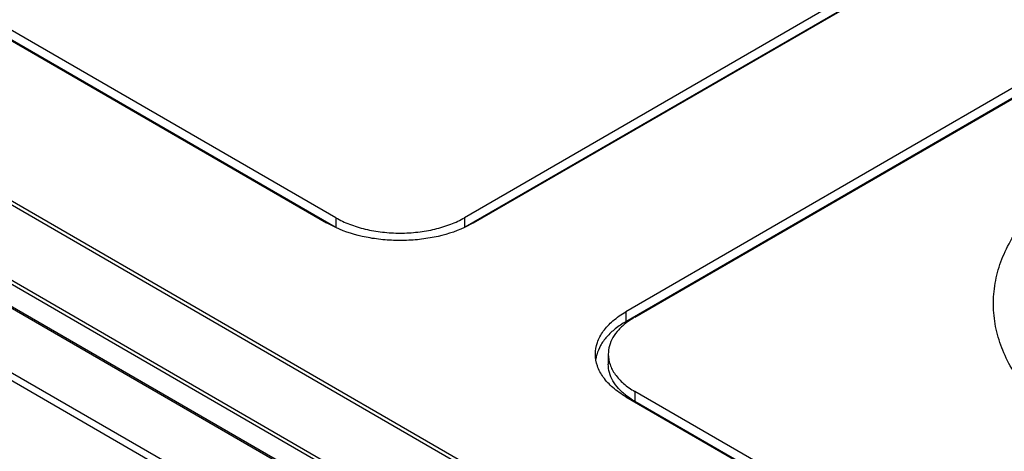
# Model space of a CAD drawing. Header units: inches. Extents: x 0 to 34, y 0 to 22.
# Tile 70 of 103: x 28.435 to 29.234, y 17.662 to 18.012. Entities that reach past the tile are written whole.
import ezdxf

# ---------------------------------------------------------------- set-up
doc = ezdxf.new("R2010")
doc.units = ezdxf.units.IN
doc.header["$LTSCALE"] = 1.87
doc.header["$MEASUREMENT"] = 0
doc.layers.get('0').update_dxf_attribs({"linetype": 'CONTINUOUS'})

msp = doc.modelspace()

# ---------------------------------------------------------------- linework, layer by layer
at = {"color": 7, "linetype": 'CONTINUOUS'}
for p, q in [((25.44026, 19.44432), (30.16852, 16.71428)), ((25.44416, 19.44841), (30.17243, 16.71837)), ((25.82512, 19.36457), (29.97311, 16.96957)), ((25.82707, 19.3666), (29.97506, 16.9716)), ((29.94533, 16.921), (25.79734, 19.316)), ((29.94617, 16.9237), (25.79818, 19.3187)), ((29.92743, 16.91196), (25.77944, 19.30696)), ((29.9294, 16.91216), (25.78141, 19.30715)), ((30.31283, 18.72721), (28.79569, 17.85123)), ((28.80306, 17.84698), (30.32019, 18.72295)), ((30.31283, 18.71917), (28.79609, 17.84343)), ((28.69113, 17.85121), (27.54008, 18.51581)), ((27.53271, 18.51155), (28.68376, 17.84695)), ((28.69072, 17.84341), (27.54008, 18.50777)), ((29.32699, 18.00614), (28.92669, 17.77496)), ((29.32699, 17.9981), (28.92669, 17.76692)), ((28.93406, 17.77071), (29.33436, 18.00188)), ((28.69113, 17.85121), (28.69113, 17.84323)), ((28.79569, 17.85123), (28.79569, 17.84319)), ((28.69111, 17.84319), (28.68376, 17.84695)), ((28.80306, 17.84698), (28.79571, 17.84321)), ((28.92669, 17.77496), (28.92669, 17.76692)), ((28.91242, 17.7405), (28.91242, 17.73247)), ((30.08507, 17.04573), (28.93402, 17.71034)), ((28.93402, 17.71034), (28.93402, 17.7023)), ((28.92665, 17.70608), (30.07771, 17.04148)), ((30.08466, 17.03793), (28.93402, 17.7023))]:
    msp.add_line(p, q, dxfattribs=at)
for centre, radius, start, end in [((28.93148, 17.73233), 0.02948, 166.42917, 171.88439), ((28.93222, 17.73216), 0.03024, 164.66829, 166.44141)]:
    msp.add_arc(centre, radius, start, end, dxfattribs=at)
for points, knots in [([(28.69113, 17.85121), (28.6947, 17.84914), (28.70253, 17.84551), (28.71528, 17.84162), (28.72909, 17.83926), (28.74342, 17.83847), (28.75774, 17.83927), (28.77155, 17.84164), (28.78429, 17.84553), (28.79212, 17.84917), (28.79569, 17.85123)], [0, 0, 0, 0, 0.113974, 0.237376, 0.367095, 0.500039, 0.632973, 0.762666, 0.886039, 1, 1, 1, 1]), ([(28.79571, 17.84321), (28.78788, 17.83964), (28.77509, 17.83574), (28.75738, 17.83317), (28.74342, 17.8325), (28.72945, 17.83316), (28.71173, 17.83572), (28.69895, 17.83961), (28.69111, 17.84319)], [0, 0, 0, 0, 0.240747, 0.369198, 0.499964, 0.630737, 0.759208, 1, 1, 1, 1]), ([(29.25417, 17.70881), (29.24988, 17.7139), (29.24215, 17.72435), (29.2332, 17.74117), (29.22736, 17.75849), (29.22474, 17.77612), (29.22538, 17.79381), (29.22927, 17.81134), (29.23634, 17.82849), (29.24292, 17.83925), (29.24664, 17.84449)], [0, 0, 0, 0, 0.135365, 0.263543, 0.386228, 0.505602, 0.624183, 0.74457, 0.869174, 1, 1, 1, 1]), ([(28.90201, 17.7405), (28.90201, 17.74371), (28.90318, 17.75041), (28.90823, 17.75977), (28.91628, 17.76819), (28.92299, 17.77283), (28.92669, 17.77496)], [0, 0, 0, 0, 0.217642, 0.450759, 0.71071, 1, 1, 1, 1]), ([(28.93406, 17.77071), (28.93345, 17.77036), (28.9311, 17.76895), (28.92884, 17.7674), (28.92723, 17.76616)], [0, 0, 0, 0, 0.256454, 1, 1, 1, 1]), ([(28.92669, 17.76692), (28.92371, 17.7652), (28.91819, 17.76151), (28.91117, 17.75503), (28.90596, 17.74793), (28.90376, 17.74273), (28.90305, 17.74015)], [0, 0, 0, 0, 0.282568, 0.542685, 0.78036, 1, 1, 1, 1]), ([(28.92723, 17.76616), (28.92495, 17.76441), (28.92083, 17.76072), (28.91603, 17.75435), (28.91309, 17.74755), (28.91242, 17.74281), (28.91242, 17.7405)], [0, 0, 0, 0, 0.281515, 0.538157, 0.774576, 1, 1, 1, 1]), ([(28.92665, 17.70608), (28.92296, 17.70822), (28.91626, 17.71285), (28.90822, 17.72126), (28.90317, 17.73061), (28.90201, 17.73729), (28.90201, 17.7405)], [0, 0, 0, 0, 0.289294, 0.549239, 0.782348, 1, 1, 1, 1]), ([(28.91242, 17.7405), (28.91242, 17.73769), (28.91344, 17.73183), (28.91786, 17.72364), (28.92491, 17.71627), (28.93078, 17.71221), (28.93402, 17.71034)], [0, 0, 0, 0, 0.217649, 0.450759, 0.710706, 1, 1, 1, 1]), ([(28.92719, 17.70685), (28.92492, 17.7086), (28.92081, 17.71228), (28.91602, 17.71864), (28.91309, 17.72544), (28.91242, 17.73017), (28.91242, 17.73247)], [0, 0, 0, 0, 0.281501, 0.53813, 0.774551, 1, 1, 1, 1]), ([(28.93402, 17.7023), (28.93341, 17.70265), (28.93106, 17.70406), (28.92881, 17.70561), (28.92719, 17.70685)], [0, 0, 0, 0, 0.256469, 1, 1, 1, 1])]:
    msp.add_open_spline(points, degree=3, knots=knots, dxfattribs=at)

doc.saveas('drawing.dxf')
